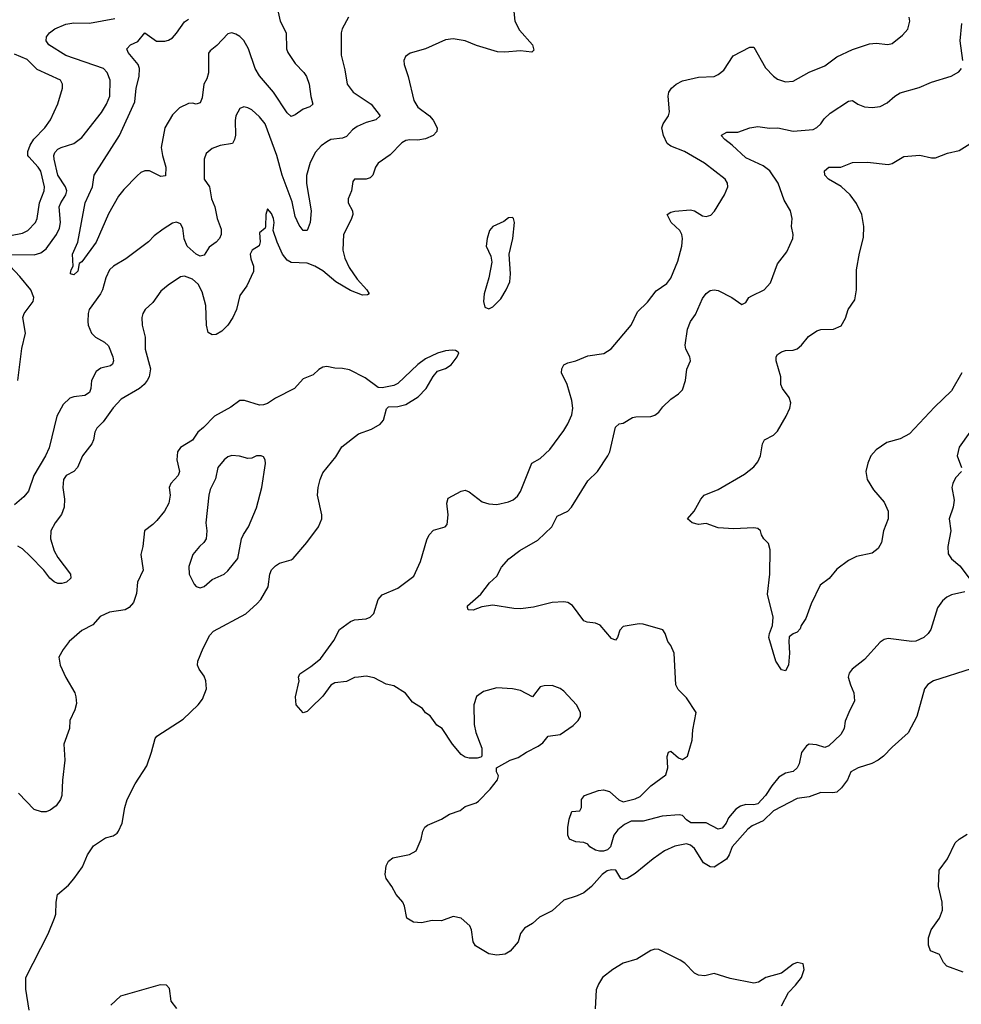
# Model space of a CAD drawing. Header units: inches. Extents: x 1954678 to 2060271, y 904822 to 1016299.
# Tile 240 of 256: x 2001016 to 2005780, y 962174 to 967157. Entities that reach past the tile are written whole.
import ezdxf

# ---------------------------------------------------------------- set-up
doc = ezdxf.new("R2010")
doc.units = ezdxf.units.IN
doc.header["$MEASUREMENT"] = 0
doc.layers.add('C0906', color=7, linetype='Continuous')

msp = doc.modelspace()

# ---------------------------------------------------------------- linework, layer by layer
at = {"layer": 'C0906', "color": 5}
for points, elevation in [([(2003514.5, 967214.5), (2003520.7, 967150), (2003544.3, 967104.3), (2003610.3, 967030), (2003616.7, 967003.3), (2003607.3, 966992.7), (2003550, 966998.5), (2003470, 966991.5), (2003433.8, 966993.8), (2003326.6, 967026.6), (2003270, 967049.8), (2003210, 967059.7), (2003170, 967054.3), (2003070, 967009.7), (2002992.3, 966987.7), (2002967.7, 966970), (2002960.5, 966950), (2002961.6, 966930), (2002982, 966870), (2003010, 966747.7), (2003030, 966713.7), (2003090, 966670.3), (2003108.8, 966648.8), (2003128.1, 966610), (2003126.5, 966590), (2003108.5, 966570), (2003070, 966553.7), (2003030, 966547.2), (2002990, 966548.9), (2002970, 966545), (2002950, 966533.6), (2002890, 966472.1), (2002830.2, 966429.8), (2002816.5, 966410), (2002803.1, 966370), (2002790, 966356.9), (2002770, 966349.8), (2002710.4, 966349.6), (2002702.3, 966337.7), (2002694.6, 966290), (2002678, 966250), (2002678, 966230), (2002699.6, 966190), (2002701.8, 966170), (2002694.1, 966145.9), (2002655.4, 966070), (2002650.9, 965990), (2002660.8, 965950), (2002682.8, 965902.8), (2002723.2, 965843.2), (2002772.2, 965790), (2002784.9, 965770), (2002776.5, 965763.5), (2002750, 965762), (2002690, 965786.6), (2002615.7, 965830), (2002550, 965886.4), (2002510, 965909.4), (2002470, 965924.5), (2002390, 965928.3), (2002370, 965939.6), (2002345.6, 965970), (2002318.2, 966030), (2002299.5, 966090), (2002303.6, 966130), (2002299.7, 966150), (2002290, 966176), (2002270, 966199), (2002262, 966170), (2002260.7, 966110), (2002258, 966102), (2002230, 966078), (2002232.3, 966032.3), (2002227.3, 966012.7), (2002192.2, 965990), (2002182.3, 965970), (2002185.7, 965945.7), (2002199.5, 965910), (2002198.4, 965881.6), (2002165.8, 965810), (2002130, 965760.5), (2002113.4, 965690), (2002095.5, 965650), (2002070.1, 965609.9), (2002038.9, 965581.1), (2002010, 965564.2), (2001990, 965561), (2001970, 965573.6), (2001960.8, 965610), (2001957.7, 965710), (2001939.4, 965779.4), (2001918.8, 965818.8), (2001890, 965842.9), (2001850, 965859.2), (2001830, 965854.5), (2001766.8, 965813.2), (2001730, 965783.1), (2001690, 965726), (2001650.4, 965690), (2001638.7, 965670), (2001634, 965650), (2001635.6, 965610), (2001651.3, 965550), (2001651.1, 965488.9), (2001677.7, 965390), (2001670.6, 965350), (2001661.5, 965330), (2001646.5, 965310), (2001621.8, 965290), (2001530, 965236.2), (2001490, 965192.5), (2001438, 965122), (2001406.7, 965090), (2001396.5, 965070), (2001390.2, 965030), (2001381.1, 965010), (2001334.4, 964950), (2001309.2, 964890), (2001289.5, 964870.5), (2001250.9, 964849.1), (2001237.6, 964830), (2001235.2, 964790), (2001243.5, 964730), (2001241.7, 964690), (2001227.8, 964652.2), (2001196.2, 964610), (2001174.7, 964570), (2001171.8, 964530), (2001190, 964468.9), (2001210, 964434.9), (2001273.6, 964350), (2001275.8, 964330), (2001253.1, 964310), (2001230, 964302.9), (2001210, 964303.9), (2001190, 964312.5), (2001168.3, 964330), (2001137.8, 964370), (2001070, 964441.5), (2001030, 964478.3), (2001007, 964493)], 680), ([(2002321.1, 967210), (2002333.4, 967150), (2002365.2, 967090), (2002366, 967010), (2002372.9, 966990), (2002410, 966935.6), (2002454, 966890), (2002467, 966870), (2002480.3, 966830), (2002488.7, 966768.7), (2002499.1, 966730), (2002484.4, 966715.6), (2002450, 966704.2), (2002410, 966674.5), (2002390, 966666), (2002370, 966685.1), (2002301.1, 966790), (2002230, 966871.9), (2002206.9, 966910), (2002174.3, 967010), (2002150, 967050.7), (2002130, 967071.4), (2002110, 967083.8), (2002090, 967090.8), (2002070, 967085.1), (2002013.4, 967026.6), (2001980.2, 966999.8), (2001972.3, 966987.7), (2001971.7, 966888.3), (2001962.5, 966857.5), (2001947.2, 966830), (2001938.9, 966761.1), (2001930, 966735.8), (2001910, 966729.8), (2001890, 966734.6), (2001870, 966733.2), (2001824.9, 966710), (2001790, 966675.1), (2001750.2, 966610), (2001731.3, 966510), (2001738.2, 966470), (2001756.5, 966410), (2001754, 966366), (2001730, 966362.4), (2001672.3, 966392.3), (2001650, 966392.5), (2001630, 966383.7), (2001610, 966367.2), (2001543.1, 966296.9), (2001516.5, 966263.5), (2001466.5, 966173.5), (2001402.7, 966030), (2001330, 965931.8), (2001318, 965922), (2001310, 965883.7), (2001290, 965865.1), (2001274, 965870), (2001273.6, 965873.6), (2001276.2, 965890), (2001287.3, 965910), (2001284.2, 965970), (2001309.9, 966030.1), (2001348, 966230), (2001385.5, 966310), (2001392.8, 966370), (2001520.7, 966570), (2001599.2, 966740.8), (2001605.2, 966810), (2001621.1, 966870), (2001622.6, 966910), (2001615.1, 966930), (2001565.3, 966990), (2001558.3, 967010), (2001576.2, 967030), (2001614.2, 967045.8), (2001650, 967090.2), (2001708.8, 967048.8), (2001750, 967048.6), (2001770, 967053.4), (2001790, 967065.4), (2001810, 967087.7), (2001850, 967145.5), (2001870, 967159)], 640), ([(2000971.1, 965968.9), (2001090, 965966.3), (2001123.7, 965976.3), (2001150, 965997.1), (2001203.2, 966070), (2001217.7, 966102.3), (2001223.1, 966130), (2001215.8, 966210), (2001223.8, 966230), (2001250.5, 966270), (2001254.4, 966290), (2001248.6, 966310), (2001209.9, 966370.1), (2001191.4, 966450), (2001189.8, 966470), (2001194.8, 966485.2), (2001210, 966501.7), (2001226.6, 966510), (2001290.5, 966529.5), (2001330, 966560.8), (2001430, 966687.7), (2001456.2, 966730), (2001472.8, 966770), (2001474.8, 966850), (2001458.8, 966890), (2001441.1, 966910), (2001250, 966975), (2001164, 967030), (2001149.7, 967050), (2001151.3, 967070), (2001168, 967090), (2001193.6, 967110), (2001250, 967134.4), (2001290, 967141.4), (2001370, 967139.8), (2001497.7, 967162.3)], 660), ([(2002680.4, 967170), (2002648.2, 967110), (2002642.4, 967090), (2002643, 966977), (2002662.1, 966902.1), (2002673.8, 966830), (2002704, 966790), (2002795.3, 966730), (2002839.5, 966670), (2002818.8, 966650), (2002770, 966637.2), (2002723.1, 966616.9), (2002700.4, 966599.6), (2002670, 966565.6), (2002650, 966556.4), (2002590, 966549.8), (2002570, 966538.8), (2002541.2, 966518.8), (2002513.1, 966486.9), (2002486, 966434), (2002468, 966368), (2002467, 966327), (2002491.1, 966190), (2002485.3, 966130), (2002470, 966089.2), (2002450, 966089.4), (2002430, 966116.2), (2002410, 966160.7), (2002394.7, 966234.7), (2002344.8, 966370), (2002316.6, 966470), (2002258, 966630), (2002230, 966665.6), (2002190, 966700.4), (2002170, 966711.3), (2002150, 966715.1), (2002130, 966708), (2002109.6, 966670.4), (2002105.9, 966645.9), (2002108.1, 966571.9), (2002103.7, 966550), (2002093, 966530), (2002030, 966520.5), (2001990, 966505.1), (2001960.2, 966479.8), (2001950.3, 966450), (2001950.2, 966350.2), (2001976.5, 966310), (2001986, 966250), (2002003.8, 966210), (2002016, 966150), (2002036.3, 966096.3), (2002036.2, 966070), (2002027.9, 966050), (2002010.2, 966030), (2001975.2, 966004.8), (2001950, 965964.4), (2001930, 965960.7), (2001910, 965969.9), (2001863.4, 966010), (2001847.9, 966047.9), (2001841.9, 966101.9), (2001830, 966123.1), (2001810, 966131.6), (2001790, 966127), (2001742.6, 966097.4), (2001697.2, 966062.8), (2001667.9, 966032.1), (2001553.5, 965946.5), (2001490.3, 965910), (2001470.2, 965890), (2001451.5, 965850), (2001434.9, 965790), (2001425.2, 965770), (2001368.6, 965690), (2001363, 965670), (2001361, 965630), (2001363, 965610), (2001380.2, 965570), (2001399.6, 965550), (2001444.7, 965524.7), (2001466.3, 965506.3), (2001487.7, 965450), (2001490.2, 965430), (2001485.9, 965414.1), (2001475, 965405), (2001427.1, 965392.9), (2001403.5, 965376.5), (2001379.7, 965330), (2001376.5, 965290), (2001370, 965269.8), (2001345.1, 965254.9), (2001290, 965248.3), (2001270, 965241.1), (2001236.3, 965210), (2001203.5, 965150), (2001164.8, 964990), (2001146.4, 964950), (2001087.9, 964850), (2001061.7, 964770), (2001037.6, 964742.4), (2000990, 964700.9)], 660), ([(2005830, 963871.5), (2005638.8, 963810), (2005610, 963792.7), (2005593.4, 963770), (2005555.8, 963630), (2005512, 963548), (2005430, 963474.7), (2005387.2, 963430), (2005359.5, 963410), (2005327.3, 963392.7), (2005259.1, 963370), (2005221, 963350), (2005204.9, 963310), (2005174, 963270), (2005150, 963248), (2005130, 963243.5), (2005070, 963246), (2005010, 963223.7), (2004950, 963215.7), (2004830, 963152.7), (2004777.3, 963102.7), (2004722.7, 963077.3), (2004699.5, 963060.5), (2004620.9, 962970), (2004606.5, 962930), (2004592.3, 962907.7), (2004530, 962868.5), (2004510, 962869.8), (2004476.5, 962890), (2004430, 962962.4), (2004410, 962979.2), (2004390, 962986.3), (2004330, 962974.5), (2004279.2, 962950), (2004220.8, 962910), (2004130, 962835.7), (2004090, 962809.8), (2004070, 962805.1), (2004057.2, 962810), (2004032.1, 962852.1), (2004010, 962854.6), (2003988.9, 962850), (2003962.4, 962830), (2003909.1, 962770), (2003870, 962738.4), (2003837.3, 962722.7), (2003770, 962701.1), (2003710, 962647.3), (2003645.7, 962614.3), (2003610, 962582.4), (2003570, 962559.3), (2003550, 962531.3), (2003537.8, 962490), (2003498, 962442), (2003472, 962428), (2003430, 962421.8), (2003389.3, 962429.3), (2003322.9, 962470), (2003311.2, 962490), (2003301.3, 962550), (2003292.9, 962570), (2003249.6, 962610), (2003210, 962618.4), (2003150, 962596.2), (2003102.3, 962597.7), (2003050, 962586.3), (2003008, 962590), (2002975.3, 962610), (2002964, 962670), (2002954, 962690), (2002920.9, 962730), (2002899.5, 962770), (2002869.6, 962810), (2002865.4, 962830), (2002870, 962874.8), (2002882.4, 962897.6), (2002904.5, 962915.5), (2002988.2, 962931.8), (2003022.7, 962950), (2003047.3, 963010), (2003055.1, 963050), (2003066, 963070), (2003079.1, 963080.9), (2003150, 963110.4), (2003190, 963136.3), (2003245.4, 963154.6), (2003270, 963174), (2003326, 963194), (2003337.5, 963202.5), (2003397.2, 963262.8), (2003433.2, 963310), (2003438, 963330), (2003428, 963350), (2003428, 963370), (2003498, 963410), (2003538, 963422), (2003580.9, 963450), (2003640, 963480), (2003662.7, 963497.3), (2003689.8, 963530.2), (2003750, 963538.9), (2003816.1, 963583.9), (2003841.3, 963610), (2003853, 963630), (2003854, 963650), (2003833.3, 963690), (2003770, 963758), (2003750, 963772), (2003710, 963786.8), (2003670, 963786.2), (2003650, 963779.7), (2003610, 963729.6), (2003550, 963761.7), (2003510, 963769.7), (2003430, 963776), (2003363.4, 963756.6), (2003328.2, 963731.8), (2003314.4, 963690), (2003315.3, 963590), (2003324.4, 963550), (2003354.9, 963470), (2003354, 963430), (2003350, 963424), (2003330, 963419), (2003290, 963419), (2003270, 963424), (2003250, 963437.2), (2003205.2, 963490), (2003154, 963570), (2003126.8, 963586.8), (2003092.9, 963632.9), (2003070, 963649.2), (2003054, 963670), (2003003, 963703), (2002967.5, 963747.5), (2002910, 963785.2), (2002870, 963794.5), (2002810, 963825.1), (2002770, 963833.6), (2002730, 963829.6), (2002710, 963827), (2002670, 963807.3), (2002610, 963801.3), (2002590, 963789.5), (2002550, 963733), (2002490, 963674.5), (2002470, 963656), (2002450, 963649.2), (2002415.6, 963690), (2002411.3, 963730), (2002429.6, 963810), (2002427.3, 963830), (2002434, 963846), (2002490, 963883.7), (2002537.4, 963922.6), (2002605, 964015), (2002635.1, 964070), (2002690, 964111.7), (2002710, 964118.9), (2002770, 964124.2), (2002790, 964132.7), (2002808.3, 964151.7), (2002830, 964222), (2002850, 964246.4), (2002930, 964279.3), (2003010, 964340.7), (2003044.6, 964415.4), (2003075.4, 964524.6), (2003087.3, 964550), (2003110, 964573), (2003169.7, 964590.3), (2003178.5, 964601.5), (2003184.8, 964650), (2003177.7, 964710), (2003184.4, 964735.6), (2003250, 964770.7), (2003270, 964774.9), (2003290, 964766.4), (2003356.1, 964716.1), (2003390, 964705.8), (2003430, 964702.8), (2003490, 964715.9), (2003512.8, 964727.2), (2003534.8, 964745.2), (2003550.5, 964769.5), (2003607.5, 964912.5), (2003650, 964936.5), (2003698, 964982), (2003770, 965077.3), (2003790, 965110.6), (2003810, 965157.3), (2003815.3, 965190), (2003809.7, 965230), (2003786.2, 965310), (2003756.8, 965370), (2003758.5, 965390), (2003769.7, 965410), (2003790, 965420.7), (2003830, 965430.2), (2003890, 965454.7), (2003971.9, 965468.1), (2004008.8, 965491.2), (2004109.7, 965610.3), (2004141.6, 965678.4), (2004193.3, 965726.7), (2004235.7, 965784.3), (2004290, 965821.6), (2004311, 965849), (2004345.6, 965934.4), (2004365.8, 966010), (2004369.8, 966049.8), (2004366.9, 966070), (2004355.8, 966090), (2004313, 966130), (2004291.8, 966170), (2004310, 966182.6), (2004330, 966187.4), (2004410, 966193.7), (2004430, 966188.7), (2004470, 966164), (2004490, 966161.5), (2004512.2, 966167.8), (2004532.2, 966187.8), (2004582.9, 966270), (2004598.4, 966310), (2004596.9, 966330), (2004585.6, 966350), (2004480.5, 966430), (2004379.7, 966490), (2004310, 966516.3), (2004291.7, 966530), (2004273.3, 966570), (2004265.7, 966610), (2004271.7, 966630), (2004298.2, 966670), (2004304.1, 966690), (2004296.4, 966770), (2004301.3, 966790), (2004314, 966810), (2004337.4, 966830), (2004370, 966847.7), (2004450, 966865.8), (2004530, 966869.1), (2004550, 966878.5), (2004578.6, 966901.4), (2004626.4, 966973.6), (2004710, 967017.1), (2004730, 967017.3), (2004790, 966912.7), (2004830, 966870.3), (2004850, 966855.8), (2004890, 966841.6), (2004930, 966844.9), (2005010, 966891.3), (2005090, 966923.6), (2005150.7, 966969.3), (2005230, 967006), (2005315.1, 967035.1), (2005350, 967037.4), (2005408.2, 967031.8), (2005430, 967037), (2005481.8, 967078.2), (2005510, 967108.2), (2005519.7, 967150), (2005515.8, 967170)], 680), ([(2005788, 966950), (2005774.2, 967050), (2005782.5, 967137.5)], 660), ([(2000906.9, 966053.1), (2001030, 966075.7), (2001058, 966090), (2001096.2, 966130), (2001104.8, 966150), (2001116.6, 966230), (2001139.9, 966290), (2001141.9, 966310), (2001122.6, 966390), (2001110.4, 966410), (2001062.4, 966462.4), (2001057.9, 966470), (2001057.9, 966490), (2001070, 966521.6), (2001088.7, 966551.3), (2001143.7, 966610), (2001172.8, 966650), (2001208.8, 966731.2), (2001232.1, 966810), (2001233.5, 966830), (2001223.6, 966850), (2001105.3, 966905.3), (2001055, 966955), (2000990, 966981.8)], 680), ([(2005798.7, 964261.3), (2005730, 964246), (2005706.2, 964233.8), (2005684.3, 964215.7), (2005659.7, 964180.3), (2005626.4, 964070), (2005613, 964050), (2005590.2, 964029.8), (2005550, 964011.1), (2005530, 964009.8), (2005410, 964025.5), (2005390, 964020.2), (2005370, 964005.7), (2005290, 963918), (2005227.7, 963870), (2005213, 963850), (2005208.2, 963830), (2005218.7, 963790), (2005236.1, 963750), (2005240.2, 963710), (2005210.3, 963650), (2005192.8, 963607.2), (2005187.7, 963570), (2005170, 963539.5), (2005110, 963482), (2005090, 963474), (2005047.5, 963487.5), (2005010, 963489.6), (2004997.7, 963482.3), (2004971.9, 963448.1), (2004959.7, 963390), (2004950, 963369.7), (2004930, 963352.4), (2004890, 963343.7), (2004857.6, 963322.4), (2004820.8, 963279.2), (2004790, 963229.9), (2004750, 963188.1), (2004730, 963183), (2004690, 963185.3), (2004663.6, 963176.4), (2004639.4, 963160.6), (2004602.1, 963117.9), (2004590, 963089.7), (2004570, 963064.4), (2004550, 963060.5), (2004490, 963091.3), (2004411.5, 963091.5), (2004390, 963106.6), (2004369.6, 963129.6), (2004352.9, 963132.9), (2004266.2, 963126.2), (2004170, 963100.8), (2004110, 963099.9), (2004076.8, 963083.2), (2004042.5, 963057.5), (2004021.7, 963030), (2004004.7, 962970), (2003990, 962955.3), (2003970, 962947.9), (2003950, 962947.9), (2003930, 962954.5), (2003900.7, 962970), (2003890, 962983.7), (2003870, 962992.7), (2003830, 962996), (2003798, 963010), (2003788.7, 963030), (2003789.1, 963069.1), (2003796, 963110), (2003809.3, 963150), (2003850, 963152), (2003859, 963170), (2003859.3, 963210), (2003874, 963230), (2003944.7, 963255.3), (2003970, 963258.9), (2004000.7, 963250), (2004048.1, 963208.1), (2004070, 963199), (2004130, 963212.9), (2004154.7, 963225.3), (2004210, 963279.5), (2004284.8, 963335.2), (2004295.3, 963370), (2004291.6, 963428.4), (2004299, 963450), (2004310, 963454.9), (2004350, 963420.5), (2004370, 963413), (2004394.5, 963430), (2004418.4, 963510), (2004422.5, 963562.5), (2004439, 963650), (2004390, 963724), (2004347.7, 963767.7), (2004335.1, 963790), (2004327, 963950), (2004310, 963989), (2004295.1, 964010), (2004282.7, 964050), (2004270, 964069), (2004170, 964098), (2004150, 964099.3), (2004070, 964085.2), (2004053, 964067), (2004040.7, 964030), (2004030, 964017.2), (2004010, 964024.5), (2003952.7, 964092.7), (2003930, 964103.1), (2003888, 964108), (2003870, 964114.7), (2003812.7, 964192.7), (2003790, 964206.4), (2003770, 964210.9), (2003710, 964207), (2003616.1, 964183.9), (2003550, 964175.6), (2003516.1, 964176.1), (2003410, 964194.5), (2003354.9, 964185.1), (2003310, 964168), (2003286, 964170), (2003282, 964182), (2003282, 964190), (2003349.3, 964250), (2003392.5, 964307.5), (2003430, 964341), (2003454.2, 964385.8), (2003491.3, 964428.7), (2003546.6, 964470), (2003637.4, 964522.6), (2003708.4, 964590), (2003735.8, 964644.2), (2003789.3, 964670), (2003807.3, 964690), (2003890, 964822.8), (2003939.3, 964870), (2003992.3, 964950), (2004002, 964970), (2004030, 965094), (2004050, 965110.6), (2004070, 965114), (2004117.2, 965142.8), (2004133.1, 965146.9), (2004210, 965147.7), (2004230, 965154.4), (2004249.5, 965170), (2004270, 965198), (2004310, 965236.3), (2004350, 965263), (2004370, 965284), (2004385.6, 965330), (2004391.5, 965388.5), (2004409.6, 965430), (2004407.3, 965450), (2004387.3, 965490), (2004382.9, 965510), (2004394.7, 965590), (2004409.7, 965630), (2004434.9, 965665.1), (2004470, 965745.5), (2004488.8, 965771.2), (2004510, 965786.4), (2004530, 965790.3), (2004550, 965786.7), (2004618.8, 965750), (2004670, 965716), (2004690, 965726), (2004705.2, 965750), (2004720.1, 965759.9), (2004782.7, 965790), (2004815.1, 965824.9), (2004850, 965921), (2004897.7, 965982.3), (2004927, 966050), (2004929.5, 966070), (2004921.6, 966110), (2004923.6, 966150), (2004915.6, 966190), (2004884.1, 966244.1), (2004854.1, 966330), (2004811.7, 966391.7), (2004776.9, 966416.9), (2004690, 966458.3), (2004621.7, 966521.7), (2004583.5, 966550), (2004565.6, 966570), (2004567.3, 966572.7), (2004593.2, 966586.8), (2004650, 966587.7), (2004710, 966609), (2004750, 966616.9), (2004810, 966607.7), (2004851.1, 966608.9), (2004930, 966591.8), (2005030, 966601.8), (2005050, 966610.3), (2005069.7, 966630), (2005085.5, 966654.5), (2005116.6, 966683.4), (2005210, 966744.9), (2005230, 966748.5), (2005256.3, 966730), (2005290, 966715.6), (2005330, 966711.8), (2005370, 966717.4), (2005404.5, 966735.5), (2005443, 966770), (2005470, 966786), (2005566.1, 966813.9), (2005630, 966840.9), (2005728.7, 966871.3), (2005767.1, 966892.9), (2005781.6, 966910)], 660), ([(2005782.1, 965370), (2005730, 965277.6), (2005644.4, 965195.6), (2005518.5, 965061.5), (2005470, 965034.7), (2005403.4, 965016.6), (2005350, 964980.3), (2005323.2, 964950), (2005307.4, 964912.6), (2005297.8, 964870), (2005303.5, 964830), (2005336.7, 964776.7), (2005390, 964715.5), (2005410.4, 964670), (2005410.3, 964630), (2005386.7, 964570), (2005375.8, 964510), (2005359, 964481), (2005330, 964456.9), (2005250, 964439.7), (2005210, 964420.5), (2005150, 964375.1), (2005111.2, 964328.8), (2005065.6, 964294.4), (2005020.1, 964199.9), (2004993.9, 964126.1), (2004970.4, 964090), (2004965.5, 964074.5), (2004950, 964057.2), (2004930, 964049.4), (2004910, 964033.2), (2004907, 964010), (2004911.7, 963950), (2004905.8, 963890), (2004890, 963860.9), (2004870, 963866), (2004842.5, 963910), (2004806, 964030), (2004809.2, 964050), (2004825.2, 964090), (2004827.7, 964132.3), (2004800.4, 964250), (2004811, 964350), (2004813.6, 964473.6), (2004805.4, 964505.4), (2004781.2, 964530), (2004769.5, 964549.5), (2004764, 964570), (2004750, 964581.2), (2004730, 964584.5), (2004630, 964580.5), (2004550, 964584.7), (2004490, 964607.3), (2004450, 964602), (2004418, 964610), (2004395.3, 964630), (2004429.3, 964670), (2004462.7, 964730), (2004479, 964750), (2004550, 964778.4), (2004683.9, 964856.1), (2004730, 964894), (2004750, 964918.8), (2004764.5, 964950), (2004775.1, 965010), (2004785.2, 965030), (2004830, 965054.4), (2004850, 965074.4), (2004894.2, 965150), (2004912.9, 965190), (2004918.2, 965218.2), (2004910, 965244.5), (2004875.1, 965290), (2004867.8, 965310), (2004866.3, 965350), (2004842.7, 965430), (2004843.1, 965450), (2004850, 965462.4), (2004870, 965476.5), (2004890, 965482.4), (2004930, 965483.9), (2004950, 965491.3), (2004971.1, 965508.9), (2005007.4, 965552.6), (2005050, 965582.6), (2005070, 965589.2), (2005134, 965590), (2005171.9, 965608.1), (2005193.5, 965646.5), (2005207.6, 965690), (2005241.6, 965738.4), (2005249.7, 965790), (2005249.7, 965890), (2005264.5, 965975.5), (2005285.5, 966054.5), (2005287.3, 966110), (2005277.7, 966170), (2005250, 966227), (2005217.4, 966270), (2005172.7, 966312.7), (2005107.6, 966350), (2005089.4, 966370), (2005087.7, 966392.3), (2005110, 966410.4), (2005170, 966410.4), (2005230, 966433.4), (2005304.8, 966435.2), (2005410, 966424.2), (2005430, 966428.4), (2005490, 966464.4), (2005569.6, 966470.4), (2005630, 966457.1), (2005650, 966458.4), (2005710, 966481.6), (2005770, 966495.3), (2005850, 966544.6)], 640), ([(2001007.5, 965330), (2001026.7, 965493.3), (2001046, 965570), (2001032.7, 965650), (2001039.8, 965670), (2001084.3, 965730), (2001088.6, 965750), (2001072, 965790), (2001017.7, 965857.7), (2000967.7, 965910)], 660), ([(2001064.1, 962144.1), (2001046.6, 962250), (2001047.1, 962310), (2001160.5, 962530), (2001193, 962610), (2001198.9, 962630), (2001200.5, 962690), (2001207.8, 962730), (2001263.5, 962776.5), (2001290.8, 962809.2), (2001334.3, 962870), (2001358.7, 962930), (2001390, 962975.5), (2001450, 963016.3), (2001490, 963026), (2001510, 963039.3), (2001516.9, 963050), (2001534.8, 963090), (2001548.7, 963170), (2001560.3, 963210), (2001600.3, 963290), (2001660, 963380), (2001684, 963450), (2001701.2, 963518.8), (2001710, 963530.2), (2001842.9, 963617.1), (2001919.8, 963690), (2001941.5, 963718.5), (2001960.8, 963770), (2001958.7, 963810), (2001950, 963835.1), (2001924.5, 963870), (2001915.7, 963890), (2001918.4, 963910), (2001944.7, 963975.3), (2001977.6, 964042.4), (2001997.7, 964062.3), (2002160.4, 964150), (2002218.6, 964201.4), (2002237, 964223), (2002273, 964287), (2002281.2, 964350), (2002290, 964372), (2002310, 964393.4), (2002330, 964405.7), (2002390, 964423.1), (2002399.5, 964430), (2002469.6, 964510), (2002527.3, 964590), (2002544.8, 964630), (2002544.4, 964650), (2002523.6, 964750), (2002526.3, 964790), (2002535.8, 964830), (2002550, 964863), (2002615.9, 964944.1), (2002645.5, 964994.5), (2002730, 965060.2), (2002795.4, 965084.6), (2002839.6, 965110), (2002857.3, 965130), (2002872.8, 965187.2), (2002882.3, 965197.7), (2002930, 965199), (2002970, 965208.9), (2003032.6, 965247.4), (2003073.3, 965290), (2003108.4, 965351.6), (2003130, 965377.3), (2003170, 965390.7), (2003199.3, 965410), (2003229, 965450), (2003238, 965470), (2003234.6, 965474.6), (2003222, 965482), (2003204.7, 965484.7), (2003170, 965480.7), (2003130, 965469.4), (2003070, 965439.5), (2003030, 965411.6), (2002930, 965315.8), (2002910, 965306), (2002850, 965293.2), (2002830, 965296), (2002764.6, 965344.6), (2002684.5, 965384.5), (2002650, 965392), (2002610, 965392.4), (2002570, 965401.6), (2002550, 965398.4), (2002530, 965386.6), (2002500.9, 965359.1), (2002450, 965339), (2002407.3, 965290), (2002310, 965241.2), (2002270, 965213.6), (2002250, 965206.8), (2002230, 965206.3), (2002153.2, 965230), (2002130, 965229.7), (2002083.8, 965196.2), (2002002, 965150), (2001946.5, 965093.5), (2001917.1, 965070), (2001890, 965029.4), (2001830, 964991.8), (2001814.9, 964970), (2001811.7, 964930), (2001824.6, 964870), (2001818.7, 964850), (2001780.5, 964810), (2001772.7, 964790), (2001778.4, 964750), (2001771.4, 964710), (2001748.8, 964670), (2001710, 964622), (2001690, 964601.2), (2001647.3, 964570), (2001639.1, 964490), (2001628.5, 964450), (2001641.2, 964370), (2001613, 964310), (2001607, 964253), (2001592.2, 964207.8), (2001570, 964182.7), (2001550, 964169.6), (2001470, 964158.3), (2001423.9, 964136.1), (2001386.5, 964093.5), (2001330, 964065.4), (2001266.4, 964010), (2001236.4, 963970), (2001214.9, 963930), (2001221.3, 963890), (2001250, 963828.2), (2001294.6, 963750), (2001300.9, 963730), (2001303.4, 963696.6), (2001295.5, 963664.5), (2001270.4, 963610), (2001268.4, 963570), (2001239.6, 963490), (2001244.9, 963410), (2001232.6, 963307.4), (2001230.2, 963230), (2001223.2, 963210), (2001201.2, 963178.8), (2001170, 963155.5), (2001150, 963148.1), (2001127.5, 963147.5), (2001090, 963160.3), (2001010, 963243)], 720), ([(2005822.7, 965070), (2005770, 964992.8), (2005759.7, 964950), (2005780.7, 964890)], 660), ([(2005781.5, 964870), (2005750, 964837.6), (2005736.6, 964810), (2005732.4, 964790), (2005744.6, 964724.6), (2005738.7, 964690), (2005718.6, 964630), (2005726.3, 964570), (2005712.7, 964490), (2005713.5, 964453.5), (2005730, 964428.9), (2005773.3, 964393.3), (2005819.5, 964330)], 660), ([(2005790, 962335.6), (2005707.5, 962367.5), (2005690, 962386), (2005670, 962425.6), (2005625, 962445), (2005613.7, 962473.7), (2005613.8, 962510), (2005627.4, 962550), (2005669.9, 962610), (2005685.6, 962650), (2005683.7, 962690), (2005664.2, 962770), (2005668, 962852), (2005709.9, 962910.1), (2005749.8, 962990.2), (2005769.8, 963010.2), (2005810, 963034.9)], 680), ([(2004870, 962166), (2004906.7, 962233.3), (2004942, 962270), (2004972, 962310), (2004985.2, 962350), (2004979.3, 962379.3), (2004950, 962385.2), (2004930, 962376), (2004870, 962332), (2004791.3, 962310), (2004754.9, 962285.1), (2004730, 962280.5), (2004610, 962305.1), (2004530.5, 962329.5), (2004482, 962318), (2004450, 962321.6), (2004430, 962331.8), (2004381.8, 962381.8), (2004357.7, 962397.7), (2004250, 962451.8), (2004230, 962453.3), (2004210, 962446), (2004138.1, 962401.9), (2004070, 962381.5), (2004016.5, 962350), (2003965.3, 962310), (2003943.8, 962276.2), (2003933, 962247), (2003928.6, 962150)], 720), ([(2001811.9, 962151.9), (2001782.7, 962190), (2001774.5, 962254.5), (2001759, 962270), (2001727, 962273), (2001525.8, 962214.2), (2001478, 962170)], 720)]:
    msp.add_lwpolyline(points, dxfattribs=dict(at, elevation=elevation))
for points, elevation in [([(2003510, 966155.3), (2003490, 966154), (2003465.2, 966134.8), (2003410.8, 966110), (2003393.4, 966090), (2003381.3, 966050), (2003377.1, 966010), (2003399.5, 965959.5), (2003404.9, 965930), (2003390.3, 965849.7), (2003366.7, 965770), (2003362.4, 965730), (2003370, 965701), (2003390, 965694), (2003410, 965703), (2003450, 965743.8), (2003478.3, 965790), (2003496.3, 965830), (2003499.6, 965870), (2003492.3, 965970), (2003511.3, 966048.7), (2003519, 966130), (2003515.3, 966150)], 720), ([(2002090, 964950.9), (2002070, 964944), (2002050.4, 964930), (2002019.5, 964890), (2002006.5, 964833.5), (2001980.8, 964779.2), (2001973.4, 964750), (2001958, 964610), (2001963.7, 964570), (2001959.5, 964530), (2001948, 964510), (2001925.5, 964490), (2001893, 964450), (2001872.4, 964390), (2001874, 964350), (2001899.5, 964299.5), (2001910, 964287.7), (2001930, 964281.6), (2001950, 964288.5), (2001990, 964323.8), (2002050, 964350.6), (2002070, 964366.7), (2002119.7, 964430), (2002139.1, 964530), (2002148, 964552), (2002173.3, 964590), (2002213.7, 964686.3), (2002242, 964790), (2002260.7, 964910), (2002258, 964930), (2002250, 964944), (2002238, 964950), (2002214, 964950), (2002190, 964937.2), (2002170, 964935.1), (2002128.2, 964948.2)], 740)]:
    msp.add_lwpolyline(points, close=True, dxfattribs=dict(at, elevation=elevation))

doc.saveas('drawing.dxf')
